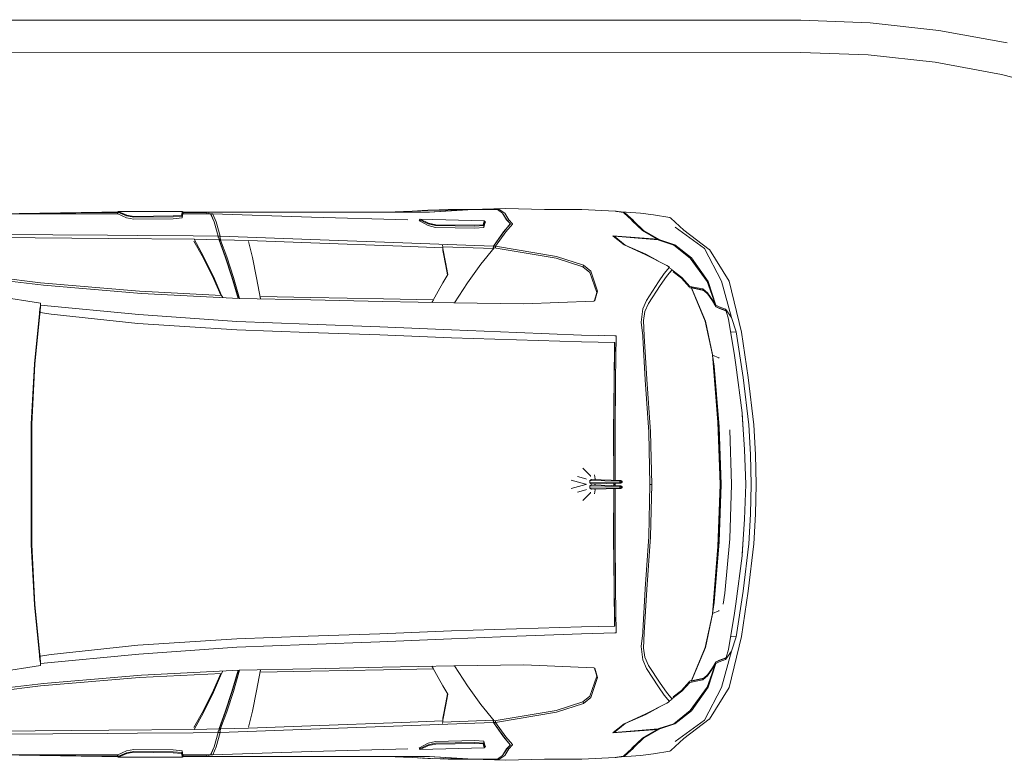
# Model space of a CAD drawing. Header units: millimetres. Extents: x 659 to 1031, y -73 to 11.
# Tile 14 of 141: x 723.69 to 729.82, y -65.7 to -61.09. Entities that reach past the tile are written whole.
import ezdxf

# ---------------------------------------------------------------- set-up
doc = ezdxf.new("R2010")
doc.units = ezdxf.units.MM
doc.header["$MEASUREMENT"] = 0
doc.layers.add('IFC-Elemento construtivo genérico-Contorno', color=253, linetype='Continuous', lineweight=5)
doc.layers.add('IFC-Laje-Contorno', color=134, linetype='Continuous', lineweight=5)

msp = doc.modelspace()

# ---------------------------------------------------------------- linework, layer by layer
at = {"layer": 'IFC-Elemento construtivo genérico-Contorno', "color": 8, "lineweight": 5}
for p, q in [((726.3576, -62.2758), (726.536, -62.2753)), ((726.4973, -62.2767), (726.7139, -62.2687)), ((726.4973, -62.2767), (726.6728, -62.2744)), ((726.4975, -62.2766), (726.673, -62.2743)), ((726.673, -62.2743), (726.7087, -62.299)), ((726.7139, -62.2687), (726.9558, -62.2756)), ((726.9558, -62.2756), (727.1892, -62.2755)), ((727.1892, -62.2755), (727.3953, -62.2866)), ((723.4784, -62.3026), (724.1917, -62.3029)), ((723.4991, -62.3026), (724.204, -62.2928)), ((723.4991, -62.3026), (724.2038, -62.2941)), ((724.1917, -62.3029), (724.3017, -62.3029)), ((724.2038, -62.2941), (724.3017, -62.294)), ((724.204, -62.2928), (724.3017, -62.2927)), ((724.3017, -62.2908), (724.3053, -62.2873)), ((724.3017, -62.2908), (724.3021, -62.2915)), ((724.3017, -62.3029), (724.3017, -62.2908)), ((724.3017, -62.3029), (724.3021, -62.3036)), ((724.3021, -62.2915), (724.3057, -62.288)), ((724.3021, -62.2915), (724.3563, -62.3152)), ((724.3021, -62.3036), (724.3021, -62.2915)), ((724.3021, -62.3036), (724.3563, -62.3272)), ((724.3053, -62.2873), (724.3057, -62.288)), ((724.3053, -62.2873), (724.7049, -62.2873)), ((724.3057, -62.288), (724.3586, -62.3105)), ((724.3563, -62.3152), (724.4022, -62.3237)), ((724.3563, -62.3272), (724.4022, -62.3358)), ((724.3586, -62.3105), (724.4032, -62.3188)), ((724.4022, -62.3237), (724.6463, -62.3208)), ((724.4022, -62.3358), (724.6463, -62.3329)), ((724.4032, -62.3188), (724.6462, -62.3161)), ((724.6462, -62.3161), (724.699, -62.3116)), ((724.6463, -62.3208), (724.7023, -62.3162)), ((724.6463, -62.3329), (724.7023, -62.3283)), ((724.699, -62.3116), (724.7044, -62.288)), ((724.699, -62.3116), (724.7023, -62.3162)), ((724.7023, -62.3162), (724.708, -62.2916)), ((724.7023, -62.3283), (724.708, -62.3036)), ((724.7023, -62.3283), (724.7023, -62.3162)), ((724.7044, -62.288), (724.7049, -62.2873)), ((724.7049, -62.2873), (724.7084, -62.2908)), ((724.708, -62.2916), (724.7084, -62.2908)), ((724.708, -62.3036), (724.7084, -62.3029)), ((724.7084, -62.3029), (724.7084, -62.2908)), ((724.7084, -62.2927), (724.7092, -62.2927)), ((724.7084, -62.2936), (724.7091, -62.2936)), ((724.7084, -62.3029), (724.8796, -62.3029)), ((724.7091, -62.2936), (724.8554, -62.2934)), ((724.7092, -62.2927), (724.8555, -62.2927)), ((724.8553, -62.2934), (724.8554, -62.2927)), ((724.8553, -62.2934), (724.8564, -62.3029)), ((724.8554, -62.2933), (724.8555, -62.2926)), ((724.8554, -62.2927), (724.8555, -62.2929)), ((724.8554, -62.2933), (724.8565, -62.3029)), ((724.8555, -62.2926), (724.8682, -62.2926)), ((724.868, -62.2933), (724.8682, -62.2926)), ((724.868, -62.2934), (725.4072, -62.2932)), ((724.868, -62.2933), (724.8692, -62.3029)), ((724.8681, -62.2928), (724.8683, -62.2934)), ((724.8682, -62.2926), (724.8682, -62.2927)), ((724.8682, -62.2927), (725.4055, -62.2927)), ((724.8796, -62.3029), (724.8797, -62.3028)), ((724.8796, -62.3029), (724.8802, -62.3037)), ((724.8797, -62.3028), (724.8925, -62.303)), ((724.8797, -62.3028), (724.8803, -62.3036)), ((724.8802, -62.3037), (724.902, -62.352)), ((724.8803, -62.3036), (724.9021, -62.3519)), ((724.8839, -62.3118), (724.8839, -62.3117)), ((724.8839, -62.3118), (724.8839, -62.3117)), ((724.8896, -62.3247), (724.8898, -62.3247)), ((724.8925, -62.303), (724.8933, -62.3038)), ((724.8926, -62.3031), (725.5075, -62.3236)), ((724.8933, -62.3038), (724.9151, -62.3522)), ((725.4055, -62.2927), (725.9492, -62.2927)), ((725.4072, -62.2932), (725.9525, -62.2931)), ((725.5075, -62.3236), (726.1071, -62.3397)), ((725.9492, -62.2927), (726.2346, -62.2924)), ((725.9525, -62.2931), (726.2414, -62.2926)), ((725.9746, -62.2927), (726.134, -62.2863)), ((726.1337, -62.2863), (726.1342, -62.2862)), ((726.134, -62.2863), (726.2307, -62.2809)), ((726.1342, -62.2862), (726.2465, -62.2792)), ((726.1342, -62.2862), (726.2309, -62.2808)), ((726.1789, -62.3394), (726.1826, -62.3359)), ((726.1793, -62.3401), (726.183, -62.3366)), ((726.1796, -62.2837), (726.1877, -62.2832)), ((726.1826, -62.3359), (726.183, -62.3366)), ((726.1826, -62.3359), (726.5821, -62.3468)), ((726.183, -62.3366), (726.2352, -62.3606)), ((726.1875, -62.2833), (726.1955, -62.2828)), ((726.2307, -62.2809), (726.4794, -62.2778)), ((726.2309, -62.2808), (726.4796, -62.2777)), ((726.232, -62.2926), (726.2346, -62.2924)), ((726.2346, -62.2924), (726.4794, -62.2778)), ((726.2414, -62.2926), (726.4794, -62.2778)), ((726.2463, -62.2793), (726.3576, -62.2758)), ((726.2463, -62.2793), (726.4973, -62.2767)), ((726.2465, -62.2792), (726.4975, -62.2766)), ((726.3264, -62.2797), (726.3273, -62.2796)), ((726.4794, -62.2778), (726.6636, -62.276)), ((726.4796, -62.2777), (726.6639, -62.2759)), ((726.6636, -62.276), (726.6942, -62.2987)), ((726.6639, -62.2759), (726.6945, -62.2986)), ((726.6942, -62.2987), (726.7209, -62.3393)), ((726.6945, -62.2986), (726.7212, -62.3392)), ((726.7087, -62.299), (726.7351, -62.34)), ((727.3953, -62.2866), (727.4458, -62.2949)), ((727.3953, -62.2866), (727.3969, -62.2867)), ((727.3956, -62.2864), (727.4462, -62.2948)), ((727.3956, -62.2864), (727.4031, -62.2869)), ((727.4031, -62.2869), (727.4535, -62.2953)), ((727.4045, -62.2872), (727.5533, -62.298)), ((727.4458, -62.2949), (727.4491, -62.2965)), ((727.4462, -62.2948), (727.4494, -62.2964)), ((727.4491, -62.2965), (727.4976, -62.3398)), ((727.4494, -62.2964), (727.4979, -62.3397)), ((727.4535, -62.2953), (727.4568, -62.297)), ((727.4568, -62.297), (727.5082, -62.3422)), ((727.5533, -62.298), (727.6333, -62.3089)), ((727.6333, -62.3089), (727.7356, -62.3262)), ((727.7356, -62.3262), (727.7412, -62.3289)), ((727.7412, -62.3289), (727.8232, -62.4035)), ((724.8964, -62.3397), (724.8966, -62.3397)), ((724.902, -62.352), (724.9267, -62.441)), ((724.9021, -62.3519), (724.9268, -62.4409)), ((724.9142, -62.3962), (724.9144, -62.3962)), ((724.9142, -62.3962), (724.9144, -62.3962)), ((724.9151, -62.3522), (724.9397, -62.4413)), ((726.176, -62.3439), (726.1787, -62.3457)), ((726.176, -62.3439), (726.1788, -62.344)), ((726.1787, -62.3457), (726.1789, -62.3394)), ((726.1789, -62.3394), (726.1793, -62.3401)), ((726.1791, -62.3477), (726.1793, -62.3401)), ((726.1793, -62.3401), (726.2328, -62.3652)), ((726.1795, -62.3471), (726.233, -62.3749)), ((726.2328, -62.3652), (726.2785, -62.375)), ((726.233, -62.3749), (726.2786, -62.3867)), ((726.2352, -62.3606), (726.2796, -62.3701)), ((726.2785, -62.375), (726.5226, -62.3787)), ((726.2786, -62.3867), (726.5228, -62.3916)), ((726.2796, -62.3701), (726.5225, -62.3739)), ((726.5225, -62.3739), (726.5755, -62.3709)), ((726.5226, -62.3787), (726.5787, -62.3756)), ((726.5228, -62.3916), (726.5788, -62.388)), ((726.5755, -62.3709), (726.5816, -62.3475)), ((726.5755, -62.3709), (726.5787, -62.3756)), ((726.5783, -62.3881), (726.5787, -62.3756)), ((726.5787, -62.3756), (726.5849, -62.3511)), ((726.5788, -62.388), (726.5851, -62.3612)), ((726.5816, -62.3475), (726.5821, -62.3468)), ((726.5821, -62.3468), (726.5855, -62.3504)), ((726.5849, -62.3511), (726.5855, -62.3504)), ((726.5851, -62.3612), (726.5857, -62.3601)), ((726.5852, -62.3611), (726.5855, -62.3504)), ((726.5853, -62.3581), (726.59, -62.3526)), ((726.5855, -62.3526), (726.59, -62.3526)), ((726.5857, -62.3601), (726.59, -62.3526)), ((726.7024, -62.4143), (726.7434, -62.366)), ((726.7026, -62.4142), (726.7437, -62.3659)), ((726.7158, -62.4151), (726.7565, -62.3668)), ((726.7209, -62.3393), (726.7442, -62.3646)), ((726.7212, -62.3392), (726.7444, -62.3645)), ((726.7351, -62.34), (726.7571, -62.3655)), ((726.7434, -62.366), (726.7442, -62.3646)), ((726.7437, -62.3659), (726.7444, -62.3645)), ((726.7565, -62.3668), (726.7571, -62.3655)), ((727.4976, -62.3398), (727.5017, -62.3455)), ((727.4979, -62.3397), (727.502, -62.3454)), ((727.5017, -62.3455), (727.5651, -62.407)), ((727.502, -62.3454), (727.5654, -62.4069)), ((727.5082, -62.3422), (727.5125, -62.348)), ((727.5125, -62.348), (727.5743, -62.4085)), ((727.768, -62.3859), (727.952, -62.5182)), ((723.5263, -62.4303), (724.2391, -62.4356)), ((723.5383, -62.4501), (724.2467, -62.4563)), ((724.2391, -62.4356), (724.4257, -62.4371)), ((724.2467, -62.4563), (724.7796, -62.4612)), ((724.4257, -62.4371), (724.7714, -62.4398)), ((724.7714, -62.4398), (724.9267, -62.441)), ((724.9267, -62.441), (724.9272, -62.4492)), ((724.9268, -62.4409), (724.9396, -62.4412)), ((724.9268, -62.4409), (724.9273, -62.4492)), ((724.9272, -62.4492), (724.9273, -62.4492)), ((724.9287, -62.4492), (724.9331, -62.4603)), ((724.9332, -62.4556), (724.9377, -62.4662)), ((724.9376, -62.4495), (724.942, -62.4605)), ((724.9395, -62.4412), (724.94, -62.4495)), ((724.9395, -62.4413), (725.5038, -62.4619)), ((724.9396, -62.4412), (724.9401, -62.4495)), ((726.6387, -62.5034), (726.7024, -62.4143)), ((726.6389, -62.5033), (726.7026, -62.4142)), ((726.6516, -62.5046), (726.7158, -62.4151)), ((727.3807, -62.4389), (727.3826, -62.4407)), ((727.3807, -62.4389), (727.6594, -62.4609)), ((727.3826, -62.4407), (727.4516, -62.4964)), ((727.3866, -62.4439), (727.3901, -62.4415)), ((727.3869, -62.4442), (727.3892, -62.4426)), ((727.3892, -62.4426), (727.3901, -62.4415)), ((727.3892, -62.4426), (727.4591, -62.498)), ((727.3901, -62.4415), (727.6623, -62.4639)), ((727.5651, -62.407), (727.6594, -62.4609)), ((727.5654, -62.4069), (727.6597, -62.4609)), ((727.5743, -62.4085), (727.6671, -62.4624)), ((727.8232, -62.4035), (727.9814, -62.5238)), ((724.7765, -62.4726), (724.8352, -62.5794)), ((724.777, -62.4612), (724.8352, -62.5671)), ((724.7796, -62.4612), (724.9332, -62.4649)), ((724.9331, -62.4603), (724.9332, -62.4649)), ((724.9332, -62.4666), (724.9332, -62.4649)), ((724.9332, -62.4649), (724.938, -62.4678)), ((724.9332, -62.4666), (724.9709, -62.57)), ((724.9377, -62.4662), (724.938, -62.4678)), ((724.938, -62.4678), (724.9381, -62.4738)), ((724.9381, -62.4738), (724.9754, -62.5763)), ((724.942, -62.4651), (724.942, -62.4605)), ((724.942, -62.4663), (724.942, -62.4651)), ((724.942, -62.4651), (725.1158, -62.4693)), ((724.942, -62.4663), (724.9799, -62.5702)), ((725.1158, -62.4693), (725.5037, -62.4835)), ((725.1161, -62.4751), (725.1394, -62.5753)), ((725.5037, -62.4835), (726.069, -62.5046)), ((725.5038, -62.4619), (726.0745, -62.4828)), ((726.069, -62.5046), (726.3241, -62.5143)), ((726.0745, -62.4828), (726.2428, -62.4889)), ((726.2428, -62.4889), (726.5233, -62.4992)), ((726.3216, -62.4977), (726.3241, -62.5097)), ((726.3235, -62.507), (726.6397, -62.5185)), ((726.3241, -62.5143), (726.3241, -62.5097)), ((726.3241, -62.5312), (726.3241, -62.5143)), ((726.3241, -62.5189), (726.3436, -62.6139)), ((726.5233, -62.4992), (726.6387, -62.5034)), ((726.56, -62.6163), (726.6432, -62.5142)), ((726.6377, -62.5185), (726.6387, -62.5034)), ((726.638, -62.5185), (726.6389, -62.5033)), ((726.6389, -62.5033), (726.6516, -62.5046)), ((726.6432, -62.5142), (727.029, -62.5776)), ((726.6505, -62.5154), (726.6513, -62.5047)), ((726.6508, -62.5154), (726.6516, -62.5046)), ((726.6513, -62.5047), (727.0305, -62.568)), ((726.6513, -62.5047), (727.0305, -62.568)), ((727.4516, -62.4964), (727.5868, -62.5574)), ((727.4574, -62.499), (727.4591, -62.498)), ((727.4591, -62.498), (727.5871, -62.5528)), ((727.6594, -62.4609), (727.6596, -62.4637)), ((727.6597, -62.4609), (727.6671, -62.4624)), ((727.6597, -62.4609), (727.6599, -62.4637)), ((727.6623, -62.4639), (727.6683, -62.4659)), ((727.6671, -62.4624), (727.6673, -62.4656)), ((727.6671, -62.4626), (727.7662, -62.4949)), ((727.6683, -62.4659), (727.7602, -62.4966)), ((727.7602, -62.4966), (727.8627, -62.5785)), ((727.7662, -62.4949), (727.8696, -62.5772)), ((727.952, -62.5182), (728.0564, -62.7206)), ((724.8352, -62.5671), (724.897, -62.6933)), ((724.8352, -62.5794), (724.897, -62.7056)), ((724.9709, -62.57), (725.0124, -62.6974)), ((724.9754, -62.5763), (725.0169, -62.7036)), ((724.9799, -62.5702), (725.0214, -62.6977)), ((725.1394, -62.5753), (725.1655, -62.7015)), ((726.3241, -62.5312), (726.3436, -62.6262)), ((727.029, -62.5776), (727.1944, -62.6315)), ((727.0305, -62.568), (727.1983, -62.623)), ((727.5868, -62.5574), (727.7138, -62.6219)), ((727.5871, -62.5528), (727.6664, -62.5978)), ((727.8627, -62.5785), (727.9671, -62.7234)), ((727.8696, -62.5772), (727.9745, -62.7235)), ((727.9814, -62.5238), (727.9824, -62.5247)), ((727.9824, -62.5247), (728.1042, -62.7206)), ((726.3436, -62.6139), (726.3554, -62.6801)), ((726.3436, -62.6262), (726.3537, -62.6829)), ((726.4768, -62.732), (726.56, -62.6163)), ((727.1944, -62.6315), (727.2391, -62.6671)), ((727.1962, -62.6328), (727.1983, -62.623)), ((727.1983, -62.623), (727.2441, -62.6599)), ((727.7014, -62.6742), (727.7333, -62.6353)), ((727.7138, -62.6219), (727.7174, -62.6241)), ((727.7174, -62.6241), (727.7333, -62.6353)), ((727.7314, -62.6377), (727.7498, -62.6497)), ((723.2334, -62.6763), (723.8416, -62.7469)), ((723.2821, -62.6651), (723.821, -62.7321)), ((724.897, -62.6933), (724.9482, -62.8097)), ((725.0124, -62.6974), (725.0512, -62.8291)), ((725.0169, -62.7036), (725.0539, -62.8292)), ((725.0214, -62.6977), (725.0602, -62.8295)), ((725.1655, -62.7015), (725.19, -62.8321)), ((726.3233, -62.7324), (726.3554, -62.6801)), ((727.2391, -62.6671), (727.2823, -62.7912)), ((727.2441, -62.6599), (727.2869, -62.7839)), ((727.6656, -62.7262), (727.7014, -62.6742)), ((727.6764, -62.7481), (727.7144, -62.6928)), ((727.7144, -62.6928), (727.7498, -62.6497)), ((727.7371, -62.6651), (727.747, -62.6545)), ((727.7454, -62.655), (727.746, -62.6555)), ((727.7488, -62.6509), (727.8106, -62.6979)), ((727.7562, -62.6632), (727.808, -62.7026)), ((727.808, -62.7026), (727.8579, -62.7594)), ((727.8106, -62.6979), (727.8598, -62.7538)), ((723.2176, -62.7646), (723.8214, -62.8591)), ((723.821, -62.7321), (724.4384, -62.7842)), ((723.8416, -62.7469), (724.4498, -62.7979)), ((724.897, -62.7056), (724.9427, -62.8095)), ((726.2564, -62.854), (726.3233, -62.7324)), ((726.3964, -62.8568), (726.4768, -62.732)), ((727.5902, -62.8408), (727.6656, -62.7262)), ((727.6031, -62.8595), (727.6764, -62.7481)), ((727.8579, -62.7594), (727.8598, -62.7538)), ((727.8598, -62.7538), (727.9411, -62.7698)), ((727.8603, -62.7628), (727.8706, -62.7629)), ((727.8687, -62.7617), (727.8699, -62.7629)), ((727.8687, -62.7617), (727.9383, -62.7764)), ((727.8706, -62.7629), (727.9455, -62.7787)), ((727.8706, -62.7629), (727.9569, -62.9707)), ((727.8706, -62.7629), (727.9383, -62.7764)), ((727.8706, -62.7646), (727.8714, -62.7648)), ((727.8706, -62.7646), (727.9561, -62.9707)), ((727.9671, -62.7234), (728.019, -62.8696)), ((727.9745, -62.7235), (728.0219, -62.8714)), ((728.0564, -62.7206), (728.1188, -62.9485)), ((728.1042, -62.7206), (728.182, -63.0396)), ((724.4384, -62.7842), (724.9486, -62.8097)), ((724.4498, -62.7979), (725.058, -62.8294)), ((724.9486, -62.8097), (724.9549, -62.8241)), ((725.1874, -62.8177), (725.5035, -62.8238)), ((725.1874, -62.8177), (725.1901, -62.8321)), ((725.1874, -62.8184), (725.1874, -62.8177)), ((725.5035, -62.8238), (725.956, -62.8319)), ((727.2683, -62.8428), (727.2823, -62.7912)), ((727.2684, -62.8428), (727.2869, -62.7839)), ((727.9383, -62.7764), (727.9455, -62.7787)), ((727.9411, -62.7698), (727.9436, -62.7708)), ((727.9436, -62.7708), (727.9695, -62.7942)), ((727.9455, -62.7787), (727.9479, -62.7797)), ((727.9479, -62.7797), (727.9729, -62.8032)), ((727.9695, -62.7942), (727.9991, -62.8347)), ((727.9729, -62.8032), (728.002, -62.8438)), ((723.8157, -62.9217), (723.821, -62.8703)), ((723.8162, -62.9162), (723.8205, -62.8822)), ((723.8192, -62.9173), (723.821, -62.87)), ((723.821, -62.8701), (723.8214, -62.8591)), ((723.821, -62.87), (724.4335, -62.9291)), ((723.821, -62.8701), (724.4335, -62.9292)), ((725.058, -62.8294), (725.5031, -62.8386)), ((725.5031, -62.8386), (725.9482, -62.8477)), ((725.9482, -62.8477), (726.3932, -62.8568)), ((725.956, -62.8319), (726.2654, -62.8369)), ((726.256, -62.854), (726.2654, -62.8369)), ((726.2654, -62.8376), (726.2654, -62.8369)), ((726.3932, -62.8568), (726.8276, -62.8633)), ((726.8276, -62.8633), (727.2638, -62.845)), ((727.2638, -62.845), (727.2684, -62.8428)), ((727.568, -62.893), (727.5902, -62.8408)), ((727.5814, -62.911), (727.6031, -62.8595)), ((727.9071, -62.8525), (727.9079, -62.8527)), ((727.921, -62.8842), (727.9214, -62.8872)), ((727.9991, -62.8347), (728.019, -62.8696)), ((728.002, -62.8438), (728.0221, -62.879)), ((728.0179, -62.8717), (728.019, -62.8696)), ((728.0191, -62.8737), (728.0219, -62.8714)), ((728.0219, -62.8714), (728.0432, -62.8818)), ((728.022, -62.8788), (728.0225, -62.879)), ((728.0221, -62.879), (728.0247, -62.881)), ((728.0225, -62.879), (728.0251, -62.8809)), ((728.0247, -62.881), (728.0455, -62.8912)), ((728.0251, -62.8809), (728.0459, -62.8911)), ((728.0334, -62.8853), (728.0459, -62.8911)), ((728.0369, -62.887), (728.0387, -62.8878)), ((728.0373, -62.8869), (728.0391, -62.8878)), ((728.0387, -62.8878), (728.0394, -62.8881)), ((728.0391, -62.8878), (728.077, -62.9025)), ((728.0432, -62.8818), (728.0817, -62.8965)), ((723.784, -63.2363), (723.8157, -62.9217)), ((723.7871, -63.2363), (723.8183, -62.9261)), ((723.8157, -62.9217), (723.8161, -62.9174)), ((723.8161, -62.9173), (723.8192, -62.9173)), ((723.8161, -62.9174), (723.8192, -62.9174)), ((723.8183, -62.9261), (723.8192, -62.9174)), ((723.8192, -62.9173), (723.8893, -62.9275)), ((723.8893, -62.9275), (724.4282, -62.9842)), ((723.8893, -62.9275), (724.4282, -62.9841)), ((724.4335, -62.9291), (725.0423, -62.9719)), ((724.4335, -62.9292), (725.0421, -62.972)), ((727.5569, -62.9764), (727.568, -62.893)), ((727.5724, -62.9667), (727.5814, -62.911)), ((728.0455, -62.8912), (728.0837, -62.9059)), ((728.0459, -62.8911), (728.0841, -62.9059)), ((728.077, -62.9025), (728.0841, -62.9059)), ((728.0775, -62.9033), (728.0778, -62.9036)), ((728.0782, -62.9036), (728.0786, -62.9039)), ((728.0817, -62.8965), (728.0848, -62.8988)), ((728.0837, -62.9059), (728.0864, -62.9082)), ((728.0841, -62.9059), (728.0867, -62.9082)), ((728.0848, -62.8988), (728.1188, -62.9485)), ((728.0864, -62.9082), (728.1001, -62.9583)), ((728.0867, -62.9082), (728.1005, -62.9582)), ((728.1188, -62.9485), (728.1489, -63.0371)), ((724.4282, -62.9841), (725.0423, -63.0244)), ((724.4282, -62.9842), (725.0421, -63.0245)), ((725.0421, -62.972), (725.4872, -62.9888)), ((725.0423, -62.9719), (725.4873, -62.9888)), ((725.4872, -62.9888), (725.9323, -63.0056)), ((725.4873, -62.9888), (725.9324, -63.0056)), ((725.9323, -63.0056), (726.3773, -63.025)), ((725.9324, -63.0056), (726.3775, -63.025)), ((727.5569, -62.9764), (727.5682, -63.0608)), ((727.5724, -62.9667), (727.5752, -63.062)), ((727.9561, -62.9707), (728.0004, -63.1799)), ((727.9569, -62.9707), (728.0009, -63.1787)), ((728.1001, -62.9583), (728.1375, -63.1849)), ((728.1005, -62.9582), (728.1012, -62.9647)), ((725.0421, -63.0245), (725.4872, -63.0403)), ((725.0423, -63.0244), (725.4873, -63.0403)), ((725.4872, -63.0403), (725.9323, -63.0562)), ((725.4873, -63.0403), (725.9324, -63.0562)), ((725.9323, -63.0562), (726.3773, -63.0734)), ((725.9324, -63.0562), (726.3775, -63.0733)), ((726.3775, -63.025), (726.7839, -63.0408)), ((726.7839, -63.0408), (727.187, -63.0565)), ((727.187, -63.0565), (727.3933, -63.0622)), ((727.3281, -63.0604), (727.3959, -63.0623)), ((727.3933, -63.0622), (727.4023, -63.0624)), ((727.3987, -63.3352), (727.4023, -63.0624)), ((727.5682, -63.0608), (727.5689, -63.0694)), ((727.5689, -63.0694), (727.5816, -63.336)), ((727.5752, -63.062), (727.5928, -63.332)), ((728.1136, -63.0398), (728.1489, -63.0371)), ((728.1489, -63.0371), (728.1916, -63.3203)), ((728.182, -63.0396), (728.2228, -63.3203)), ((726.3773, -63.0734), (726.7828, -63.0865)), ((726.3775, -63.0733), (726.7831, -63.0865)), ((726.7828, -63.0865), (727.1856, -63.0995)), ((726.7831, -63.0865), (727.1859, -63.0995)), ((727.1856, -63.0995), (727.3924, -63.1041)), ((727.1859, -63.0995), (727.3928, -63.1041)), ((727.3893, -63.3352), (727.3923, -63.1132)), ((727.3897, -63.3352), (727.3928, -63.1041)), ((727.3923, -63.1132), (727.3924, -63.1041)), ((728.0004, -63.1799), (728.035, -63.5986)), ((728.0005, -63.1812), (728.0006, -63.1812)), ((728.0006, -63.1811), (728.0015, -63.1815)), ((728.0006, -63.1812), (728.011, -63.2502)), ((728.0009, -63.1787), (728.0014, -63.1811)), ((728.0014, -63.1811), (728.0409, -63.1988)), ((728.0014, -63.1811), (728.0016, -63.1817)), ((728.0014, -63.1811), (728.0357, -63.5986)), ((728.0014, -63.1811), (728.0016, -63.1817)), ((728.1375, -63.1849), (728.1453, -63.2414)), ((723.7644, -63.6109), (723.784, -63.2363)), ((723.7676, -63.6109), (723.7871, -63.2363)), ((728.0053, -63.2396), (728.0062, -63.2396)), ((728.0053, -63.2397), (728.0062, -63.2397)), ((728.011, -63.2501), (728.042, -63.627)), ((728.011, -63.2502), (728.042, -63.6271)), ((728.0409, -63.1988), (728.0431, -63.2004)), ((728.1453, -63.2414), (728.1856, -63.5399)), ((727.3862, -63.6603), (727.3893, -63.3352)), ((727.3866, -63.6603), (727.3897, -63.3352)), ((727.3953, -63.6603), (727.3983, -63.3352)), ((727.3956, -63.6603), (727.3987, -63.3352)), ((727.5816, -63.336), (727.6047, -63.6607)), ((727.5928, -63.332), (727.616, -63.6591)), ((728.1916, -63.3203), (728.2264, -63.6145)), ((728.2228, -63.3203), (728.2576, -63.6145)), ((728.1856, -63.5399), (728.192, -63.6446)), ((728.1858, -63.5506), (728.2, -63.768)), ((723.764, -63.9854), (723.7644, -63.6109)), ((723.7672, -63.9854), (723.7676, -63.6109)), ((728.035, -63.5986), (728.0488, -63.9854)), ((728.0357, -63.5986), (728.0496, -63.9854)), ((728.2264, -63.6145), (728.2368, -63.8)), ((728.2576, -63.6145), (728.268, -63.8)), ((727.3862, -63.6603), (727.3867, -63.9594)), ((727.3866, -63.6603), (727.387, -63.9594)), ((727.3953, -63.6603), (727.3957, -63.9596)), ((727.3956, -63.6603), (727.3961, -63.9596)), ((727.6047, -63.6607), (727.6124, -63.9854)), ((727.616, -63.6591), (727.6238, -63.9854)), ((728.0365, -63.6409), (728.0371, -63.647)), ((728.0365, -63.6411), (728.0371, -63.6471)), ((728.0371, -63.647), (728.0492, -63.9854)), ((728.042, -63.6271), (728.0542, -63.9855)), ((728.1082, -63.647), (728.1204, -63.9854)), ((728.2, -63.768), (728.2087, -63.9854)), ((728.2368, -63.8), (728.2419, -63.9854)), ((728.268, -63.8), (728.2731, -63.9854)), ((727.1951, -63.8849), (727.242, -63.933)), ((727.2678, -63.9269), (727.2714, -63.9508)), ((723.764, -63.9854), (723.7644, -64.36)), ((723.7672, -63.9854), (723.7676, -64.36)), ((727.1223, -63.9601), (727.2128, -63.9842)), ((727.1223, -64.0109), (727.2128, -63.9867)), ((727.1617, -63.9374), (727.2128, -63.951)), ((727.2128, -63.951), (727.2173, -63.953)), ((727.2128, -63.9842), (727.2173, -63.9862)), ((727.2128, -63.9867), (727.2173, -63.9848)), ((727.2383, -63.9625), (727.2488, -63.9561)), ((727.2383, -63.9625), (727.4252, -63.9647)), ((727.2383, -63.9753), (727.2383, -63.9625)), ((727.2383, -63.9753), (727.4252, -63.973)), ((727.2383, -63.9753), (727.2488, -63.9817)), ((727.2383, -63.9957), (727.2488, -63.9893)), ((727.242, -63.933), (727.2435, -63.937)), ((727.2488, -63.9561), (727.4321, -63.9605)), ((727.2488, -63.9817), (727.4321, -63.9772)), ((727.2488, -63.9893), (727.4321, -63.9937)), ((727.2697, -63.953), (727.2714, -63.9508)), ((727.2697, -63.9862), (727.2714, -63.984)), ((727.2697, -63.9848), (727.2714, -63.987)), ((727.2714, -63.9566), (727.2714, -63.9508)), ((727.2714, -63.987), (727.2714, -63.9811)), ((727.2714, -63.9898), (727.2714, -63.984)), ((727.3867, -63.9783), (727.3867, -63.9854)), ((727.3867, -63.9926), (727.3867, -63.9854)), ((727.3871, -63.9783), (727.3871, -63.9855)), ((727.3871, -63.9926), (727.3871, -63.9855)), ((727.3871, -63.9855), (727.3961, -63.9855)), ((727.3958, -63.9781), (727.3958, -63.9854)), ((727.3958, -63.9929), (727.3958, -63.9854)), ((727.3961, -63.9781), (727.3961, -63.9855)), ((727.3961, -63.9929), (727.3961, -63.9855)), ((727.4252, -63.9647), (727.4321, -63.9605)), ((727.4252, -63.973), (727.4252, -63.9647)), ((727.4252, -63.9647), (727.4373, -63.9689)), ((727.4252, -63.973), (727.4373, -63.9689)), ((727.4252, -63.973), (727.4321, -63.9772)), ((727.4321, -63.9605), (727.4373, -63.9689)), ((727.4321, -63.9605), (727.4389, -63.9647)), ((727.4321, -63.9772), (727.4373, -63.9689)), ((727.4321, -63.9772), (727.4389, -63.973)), ((727.4373, -63.9689), (727.4389, -63.9647)), ((727.4373, -63.9689), (727.4389, -63.973)), ((727.4389, -63.973), (727.4389, -63.9647)), ((727.6047, -64.3102), (727.6124, -63.9854)), ((727.6124, -63.9854), (727.6238, -63.9854)), ((727.6124, -63.9855), (727.6238, -63.9855)), ((727.616, -64.3119), (727.6238, -63.9855)), ((727.6207, -63.9855), (727.6207, -63.9854)), ((728.035, -64.3723), (728.0488, -63.9854)), ((728.0357, -64.3723), (728.0496, -63.9854)), ((728.0371, -64.3238), (728.0492, -63.9854)), ((728.042, -64.3438), (728.0542, -63.9854)), ((728.042, -64.344), (728.0542, -63.9855)), ((728.1082, -64.324), (728.1204, -63.9855)), ((728.2, -64.2028), (728.2087, -63.9854)), ((728.2368, -64.1709), (728.2419, -63.9854)), ((728.268, -64.1709), (728.2731, -63.9854)), ((727.1617, -64.0336), (727.2128, -64.02)), ((727.1951, -64.0861), (727.242, -64.038)), ((727.2128, -64.02), (727.2173, -64.018)), ((727.2383, -64.0085), (727.2383, -63.9957)), ((727.2383, -63.9957), (727.4252, -63.9979)), ((727.2383, -64.0085), (727.4252, -64.0063)), ((727.2383, -64.0085), (727.2488, -64.0149)), ((727.242, -64.038), (727.2435, -64.0339)), ((727.2488, -64.0149), (727.4321, -64.0104)), ((727.2678, -64.0441), (727.2714, -64.0202)), ((727.2697, -64.018), (727.2714, -64.0202)), ((727.2714, -64.0202), (727.2714, -64.0143)), ((727.3862, -64.3105), (727.3867, -64.0115)), ((727.3866, -64.3106), (727.387, -64.0115)), ((727.3953, -64.3105), (727.3957, -64.0113)), ((727.3956, -64.3106), (727.3961, -64.0113)), ((727.4252, -63.9979), (727.4321, -63.9937)), ((727.4252, -64.0063), (727.4252, -63.9979)), ((727.4252, -63.9979), (727.4373, -64.0021)), ((727.4252, -64.0063), (727.4373, -64.0021)), ((727.4252, -64.0063), (727.4321, -64.0104)), ((727.4321, -63.9937), (727.4373, -64.0021)), ((727.4321, -63.9937), (727.4389, -63.9979)), ((727.4321, -64.0104), (727.4373, -64.0021)), ((727.4321, -64.0104), (727.4389, -64.0063)), ((727.4373, -64.0021), (727.4389, -63.9979)), ((727.4373, -64.0021), (727.4389, -64.0063)), ((727.4389, -64.0063), (727.4389, -63.9979)), ((728.2264, -64.3564), (728.2368, -64.1709)), ((728.2576, -64.3564), (728.268, -64.1709)), ((728.1858, -64.4202), (728.2, -64.2028)), ((727.3862, -64.3105), (727.3893, -64.6356)), ((727.3866, -64.3106), (727.3897, -64.6357)), ((727.3953, -64.3105), (727.3983, -64.6356)), ((727.3956, -64.3106), (727.3987, -64.6357)), ((727.5816, -64.6349), (727.6047, -64.3102)), ((727.5928, -64.639), (727.616, -64.3119)), ((728.011, -64.7207), (728.042, -64.3438)), ((728.0365, -64.3299), (728.0371, -64.3238)), ((728.0365, -64.3301), (728.0371, -64.324)), ((728.0773, -64.6624), (728.1082, -64.324)), ((728.1856, -64.4309), (728.192, -64.3262)), ((728.1916, -64.6506), (728.2264, -64.3564)), ((728.2228, -64.6506), (728.2576, -64.3564)), ((723.7644, -64.36), (723.784, -64.7345)), ((723.7676, -64.36), (723.7871, -64.7345)), ((728.0004, -64.7909), (728.035, -64.3723)), ((728.0014, -64.7897), (728.0357, -64.3723)), ((728.1453, -64.7294), (728.1856, -64.4309)), ((727.3893, -64.6356), (727.3923, -64.8576)), ((727.3897, -64.6357), (727.3928, -64.8669)), ((727.3987, -64.6357), (727.4023, -64.9086)), ((727.5689, -64.9014), (727.5816, -64.6349)), ((727.5752, -64.909), (727.5928, -64.639)), ((728.0668, -64.7313), (728.0773, -64.6624)), ((728.1489, -64.9337), (728.1916, -64.6506)), ((728.182, -64.9312), (728.2228, -64.6506)), ((728.0006, -64.7897), (728.011, -64.7207)), ((723.784, -64.7345), (723.8157, -65.0491)), ((723.7871, -64.7345), (723.8183, -65.0447)), ((728.0014, -64.7897), (728.0409, -64.772)), ((728.0053, -64.7312), (728.0062, -64.7312)), ((728.0053, -64.7313), (728.0062, -64.7313)), ((728.0409, -64.772), (728.0431, -64.7704)), ((728.1001, -65.0126), (728.1375, -64.7859)), ((728.1375, -64.7859), (728.1453, -64.7294)), ((727.9561, -65.0002), (728.0004, -64.7909)), ((727.9569, -65.0002), (728.0009, -64.7921)), ((728.0006, -64.7898), (728.0015, -64.7895)), ((728.0009, -64.7921), (728.0014, -64.7897)), ((728.0014, -64.7897), (728.0016, -64.7893)), ((728.0014, -64.7897), (728.0016, -64.7893)), ((725.9323, -64.9146), (726.3773, -64.8975)), ((725.9324, -64.9148), (726.3775, -64.8976)), ((726.3773, -64.8975), (726.7828, -64.8843)), ((726.3775, -64.8976), (726.7831, -64.8845)), ((726.7828, -64.8843), (727.1856, -64.8713)), ((726.7831, -64.8845), (727.1859, -64.8715)), ((727.1856, -64.8713), (727.3924, -64.8667)), ((727.1859, -64.8715), (727.3928, -64.8669)), ((727.187, -64.9145), (727.3933, -64.9088)), ((727.3923, -64.8576), (727.3924, -64.8667)), ((727.3933, -64.9088), (727.4023, -64.9086)), ((727.5682, -64.91), (727.5689, -64.9014)), ((724.4282, -64.9867), (725.0421, -64.9464)), ((724.4282, -64.9869), (725.0423, -64.9465)), ((725.0421, -64.9464), (725.4872, -64.9305)), ((725.0423, -64.9465), (725.4873, -64.9306)), ((725.4872, -64.9305), (725.9323, -64.9146)), ((725.4872, -64.982), (725.9323, -64.9652)), ((725.4873, -64.9306), (725.9324, -64.9148)), ((725.4873, -64.9822), (725.9324, -64.9654)), ((725.9324, -64.9654), (726.3775, -64.946)), ((726.3775, -64.946), (726.7839, -64.9301)), ((726.7839, -64.9301), (727.187, -64.9145)), ((727.5569, -64.9945), (727.5682, -64.91)), ((727.5724, -65.0043), (727.5752, -64.909)), ((728.1042, -65.2502), (728.182, -64.9312)), ((728.1136, -64.931), (728.1489, -64.9337)), ((728.1188, -65.0223), (728.1489, -64.9337)), ((723.8893, -65.0433), (724.4282, -64.9867)), ((723.8893, -65.0435), (724.4282, -64.9869)), ((724.4335, -65.0416), (725.0421, -64.9989)), ((724.4335, -65.0418), (725.0423, -64.9991)), ((725.0421, -64.9989), (725.4872, -64.982)), ((725.0423, -64.9991), (725.4873, -64.9822)), ((727.5569, -64.9945), (727.568, -65.0779)), ((727.5724, -65.0043), (727.5814, -65.0599)), ((727.8706, -65.208), (727.9569, -65.0002)), ((727.8706, -65.2062), (727.9561, -65.0002)), ((728.0564, -65.2502), (728.1188, -65.0223)), ((728.0848, -65.072), (728.1188, -65.0223)), ((728.0864, -65.0626), (728.1001, -65.0126)), ((728.0867, -65.0628), (728.1005, -65.0127)), ((728.1005, -65.0127), (728.1012, -65.0059)), ((723.8157, -65.0491), (723.821, -65.1005)), ((723.8161, -65.0535), (723.8192, -65.0535)), ((723.8161, -65.0536), (723.8192, -65.0536)), ((723.8163, -65.0553), (723.8205, -65.0887)), ((723.8183, -65.0447), (723.8192, -65.0535)), ((723.8192, -65.0535), (723.8893, -65.0433)), ((723.8192, -65.0536), (723.8893, -65.0435)), ((723.8192, -65.0536), (723.821, -65.1009)), ((723.821, -65.1008), (724.4335, -65.0416)), ((723.821, -65.1009), (724.4335, -65.0418)), ((727.568, -65.0779), (727.5902, -65.13)), ((727.5814, -65.0599), (727.6031, -65.1115)), ((727.921, -65.0866), (727.9214, -65.0836)), ((728.002, -65.127), (728.0221, -65.0918)), ((728.0219, -65.0994), (728.0432, -65.0891)), ((728.0219, -65.0922), (728.0225, -65.092)), ((728.0221, -65.0918), (728.0247, -65.0899)), ((728.0225, -65.092), (728.0251, -65.09)), ((728.0247, -65.0899), (728.0455, -65.0796)), ((728.0251, -65.09), (728.0459, -65.0798)), ((728.0268, -65.0888), (728.0459, -65.0798)), ((728.0369, -65.0839), (728.0387, -65.083)), ((728.0373, -65.084), (728.0391, -65.0832)), ((728.0387, -65.083), (728.0408, -65.0822)), ((728.0391, -65.0832), (728.077, -65.0685)), ((728.0432, -65.0891), (728.0817, -65.0744)), ((728.0455, -65.0796), (728.0837, -65.0649)), ((728.0459, -65.0798), (728.0841, -65.0651)), ((728.077, -65.0685), (728.0841, -65.0651)), ((728.0773, -65.0678), (728.0778, -65.0672)), ((728.0782, -65.0674), (728.0789, -65.0668)), ((728.0817, -65.0744), (728.0848, -65.072)), ((728.0837, -65.0649), (728.0864, -65.0626)), ((728.0841, -65.0651), (728.0867, -65.0628)), ((723.2176, -65.2063), (723.8214, -65.1117)), ((723.821, -65.1009), (723.8214, -65.1117)), ((724.4498, -65.173), (725.058, -65.1414)), ((724.9486, -65.1612), (724.9549, -65.1468)), ((725.0124, -65.2736), (725.0512, -65.1418)), ((725.0169, -65.2673), (725.0539, -65.1416)), ((725.0214, -65.2733), (725.0602, -65.1414)), ((725.058, -65.1414), (725.5031, -65.1323)), ((725.1655, -65.2694), (725.1901, -65.1387)), ((725.1874, -65.1533), (725.1902, -65.1387)), ((725.1874, -65.1533), (725.5035, -65.1471)), ((725.1874, -65.1533), (725.1874, -65.1526)), ((725.5031, -65.1323), (725.9482, -65.1231)), ((725.5035, -65.1471), (725.956, -65.139)), ((725.9482, -65.1231), (726.3932, -65.1141)), ((725.956, -65.139), (726.2654, -65.1341)), ((726.256, -65.1169), (726.2654, -65.1341)), ((726.2564, -65.1168), (726.3233, -65.2385)), ((726.2654, -65.1341), (726.2654, -65.1333)), ((726.3932, -65.1141), (726.8276, -65.1076)), ((726.3964, -65.114), (726.4768, -65.2388)), ((726.8276, -65.1076), (727.2638, -65.1259)), ((727.2638, -65.1259), (727.2684, -65.1281)), ((727.2683, -65.1281), (727.2823, -65.1797)), ((727.2684, -65.1281), (727.2869, -65.1869)), ((727.2684, -65.1281), (727.2869, -65.1869)), ((727.5902, -65.13), (727.6656, -65.2447)), ((727.6031, -65.1115), (727.6764, -65.2228)), ((727.907, -65.1185), (727.9078, -65.1183)), ((727.9671, -65.2475), (728.019, -65.1013)), ((727.9695, -65.1767), (727.9991, -65.1362)), ((727.9729, -65.1677), (728.002, -65.127)), ((727.9745, -65.2473), (728.0219, -65.0994)), ((727.9991, -65.1362), (728.019, -65.1013)), ((728.0179, -65.0992), (728.019, -65.1013)), ((728.0191, -65.0972), (728.0219, -65.0994)), ((723.821, -65.2388), (724.4384, -65.1868)), ((723.8416, -65.2239), (724.4498, -65.173)), ((724.4384, -65.1868), (724.9486, -65.1612)), ((724.897, -65.2777), (724.9482, -65.1612)), ((724.897, -65.2653), (724.9426, -65.1615)), ((727.2391, -65.3038), (727.2823, -65.1797)), ((727.2441, -65.311), (727.2869, -65.1869)), ((727.2441, -65.311), (727.2869, -65.1869)), ((727.808, -65.2684), (727.8579, -65.2115)), ((727.8579, -65.2115), (727.8598, -65.2171)), ((727.8598, -65.2171), (727.9411, -65.2012)), ((727.8604, -65.208), (727.8706, -65.208)), ((727.8685, -65.2093), (727.9383, -65.1945)), ((727.8685, -65.2093), (727.8699, -65.208)), ((727.8706, -65.208), (727.9455, -65.1921)), ((727.8706, -65.208), (727.9383, -65.1944)), ((727.8706, -65.2062), (727.8714, -65.2061)), ((727.9383, -65.1944), (727.9455, -65.1921)), ((727.9383, -65.1945), (727.9392, -65.1941)), ((727.9411, -65.2012), (727.9436, -65.2001)), ((727.9436, -65.2001), (727.9695, -65.1767)), ((727.9455, -65.1921), (727.9479, -65.1911)), ((727.9479, -65.1911), (727.9729, -65.1677)), ((723.2334, -65.2946), (723.8416, -65.2239)), ((723.2821, -65.3058), (723.821, -65.2388)), ((724.8352, -65.3914), (724.897, -65.2653)), ((724.9709, -65.401), (725.0124, -65.2736)), ((724.9754, -65.3947), (725.0169, -65.2673)), ((724.9799, -65.4007), (725.0214, -65.2733)), ((725.1394, -65.3956), (725.1655, -65.2694)), ((726.3233, -65.2385), (726.3554, -65.2909)), ((726.4768, -65.2388), (726.56, -65.3545)), ((727.6656, -65.2447), (727.7014, -65.2966)), ((727.6764, -65.2228), (727.7144, -65.2781)), ((727.7488, -65.3201), (727.8106, -65.273)), ((727.7562, -65.3078), (727.808, -65.2684)), ((727.8106, -65.273), (727.8598, -65.2171)), ((727.8627, -65.3924), (727.9671, -65.2475)), ((727.8696, -65.3936), (727.9745, -65.2473)), ((727.952, -65.4527), (728.0564, -65.2502)), ((727.9824, -65.4461), (728.1042, -65.2502)), ((724.8352, -65.4039), (724.897, -65.2777)), ((726.3436, -65.3446), (726.3537, -65.288)), ((726.3436, -65.3571), (726.3554, -65.2909)), ((727.1944, -65.3394), (727.2391, -65.3038)), ((727.1983, -65.3478), (727.2441, -65.311)), ((727.7014, -65.2966), (727.7333, -65.3356)), ((727.7144, -65.2781), (727.7498, -65.3213)), ((727.7174, -65.3468), (727.7333, -65.3356)), ((727.7315, -65.3333), (727.7498, -65.3213)), ((727.7362, -65.3048), (727.7471, -65.3164)), ((727.7454, -65.316), (727.7461, -65.3154)), ((724.7765, -65.4982), (724.8352, -65.3914)), ((724.9381, -65.4972), (724.9754, -65.3947)), ((725.1161, -65.4957), (725.1394, -65.3956)), ((726.3241, -65.4396), (726.3436, -65.3446)), ((726.3241, -65.4521), (726.3436, -65.3571)), ((726.56, -65.3545), (726.6432, -65.4567)), ((726.6432, -65.4567), (727.029, -65.3933)), ((727.029, -65.3933), (727.1944, -65.3394)), ((727.0305, -65.4029), (727.1983, -65.3478)), ((727.1962, -65.338), (727.1983, -65.3478)), ((727.5868, -65.4135), (727.7138, -65.3489)), ((727.5871, -65.4181), (727.6685, -65.372)), ((727.7138, -65.3489), (727.7174, -65.3468)), ((727.7602, -65.4743), (727.8627, -65.3924)), ((727.7662, -65.4759), (727.8696, -65.3936)), ((724.777, -65.5098), (724.8352, -65.4039)), ((724.9332, -65.5043), (724.9709, -65.401)), ((724.942, -65.5047), (724.9799, -65.4007)), ((726.069, -65.4664), (726.3241, -65.4567)), ((726.3235, -65.464), (726.6398, -65.4524)), ((726.3241, -65.4567), (726.3241, -65.4396)), ((726.3241, -65.4612), (726.3241, -65.4567)), ((726.6377, -65.4525), (726.6387, -65.4674)), ((726.638, -65.4525), (726.6389, -65.4676)), ((726.6505, -65.4555), (726.6513, -65.4662)), ((726.6508, -65.4554), (726.6516, -65.4661)), ((726.6513, -65.4662), (727.0305, -65.4029)), ((726.6513, -65.4662), (727.0305, -65.4029)), ((727.4516, -65.4744), (727.5868, -65.4135)), ((727.4591, -65.473), (727.5871, -65.4181)), ((727.768, -65.585), (727.952, -65.4527)), ((727.8232, -65.5674), (727.9814, -65.447)), ((727.9814, -65.447), (727.9824, -65.4461)), ((723.5383, -65.5209), (724.2467, -65.5146)), ((724.2467, -65.5146), (724.7796, -65.5097)), ((724.7796, -65.5097), (724.9332, -65.5061)), ((724.9287, -65.5217), (724.9331, -65.5106)), ((724.9331, -65.5106), (724.9332, -65.5061)), ((724.9332, -65.5061), (724.938, -65.5031)), ((724.9332, -65.5061), (724.9332, -65.5043)), ((724.9332, -65.5154), (724.9377, -65.5048)), ((724.9376, -65.5215), (724.942, -65.5104)), ((724.9377, -65.5048), (724.938, -65.5031)), ((724.938, -65.5031), (724.9381, -65.4971)), ((724.9395, -65.5295), (725.5038, -65.5089)), ((724.942, -65.5059), (725.1158, -65.5017)), ((724.942, -65.5059), (724.942, -65.5047)), ((724.942, -65.5059), (724.942, -65.5104)), ((725.1158, -65.5017), (725.5037, -65.4874)), ((725.5037, -65.4874), (726.069, -65.4664)), ((725.5038, -65.5089), (726.0745, -65.4881)), ((726.0745, -65.4881), (726.2428, -65.4819)), ((726.2428, -65.4819), (726.5233, -65.4717)), ((726.3216, -65.4733), (726.3241, -65.4612)), ((726.5233, -65.4717), (726.6387, -65.4674)), ((726.6387, -65.4674), (726.7024, -65.5565)), ((726.6389, -65.4677), (726.6516, -65.4664)), ((726.6389, -65.4676), (726.7026, -65.5567)), ((726.6516, -65.4661), (726.6516, -65.4664)), ((726.6516, -65.4664), (726.7158, -65.5559)), ((727.3807, -65.532), (727.6594, -65.5099)), ((727.3826, -65.5301), (727.4516, -65.4744)), ((727.3892, -65.5284), (727.4591, -65.473)), ((727.3901, -65.5295), (727.6623, -65.507)), ((727.4573, -65.4719), (727.4591, -65.473)), ((727.5651, -65.5639), (727.6594, -65.5099)), ((727.5654, -65.5641), (727.6597, -65.5101)), ((727.5743, -65.5625), (727.6671, -65.5086)), ((727.6594, -65.5099), (727.6596, -65.5073)), ((727.6597, -65.5101), (727.6599, -65.5072)), ((727.6597, -65.5101), (727.6671, -65.5086)), ((727.6623, -65.507), (727.6683, -65.5051)), ((727.6671, -65.5082), (727.7662, -65.4759)), ((727.6671, -65.5086), (727.6673, -65.5054)), ((727.6683, -65.5051), (727.7602, -65.4743)), ((723.5263, -65.5405), (724.2391, -65.5352)), ((724.2391, -65.5352), (724.4257, -65.5337)), ((724.4257, -65.5337), (724.7714, -65.531)), ((724.7714, -65.531), (724.9267, -65.5298)), ((724.902, -65.6188), (724.9267, -65.5298)), ((724.9021, -65.6191), (724.9268, -65.5301)), ((724.9142, -65.5746), (724.9144, -65.5746)), ((724.9151, -65.6188), (724.9396, -65.5298)), ((724.9267, -65.5298), (724.9272, -65.5218)), ((724.9268, -65.5301), (724.9273, -65.5218)), ((724.9268, -65.5301), (724.9396, -65.5298)), ((724.9272, -65.5218), (724.9273, -65.5218)), ((724.9395, -65.5295), (724.94, -65.5215)), ((724.9396, -65.5298), (724.9401, -65.5215)), ((726.2786, -65.5842), (726.5228, -65.5792)), ((726.5228, -65.5792), (726.5788, -65.5828)), ((726.7024, -65.5565), (726.7434, -65.6049)), ((726.7026, -65.5567), (726.7437, -65.6051)), ((726.7158, -65.5559), (726.7565, -65.6041)), ((727.3807, -65.532), (727.3826, -65.5301)), ((727.3865, -65.527), (727.3901, -65.5295)), ((727.3868, -65.5268), (727.3892, -65.5284)), ((727.3892, -65.5284), (727.3901, -65.5295)), ((727.5017, -65.6253), (727.5651, -65.5639)), ((727.502, -65.6256), (727.5654, -65.5641)), ((727.5125, -65.623), (727.5743, -65.5625)), ((727.7412, -65.6419), (727.8232, -65.5674)), ((724.3021, -65.6672), (724.3563, -65.6436)), ((724.3563, -65.6436), (724.4022, -65.635)), ((724.4022, -65.635), (724.6463, -65.6379)), ((724.6463, -65.6379), (724.7023, -65.6425)), ((724.7023, -65.6546), (724.7023, -65.6425)), ((724.7023, -65.6425), (724.708, -65.6672)), ((724.8802, -65.6672), (724.902, -65.6188)), ((724.8803, -65.6674), (724.9021, -65.6191)), ((724.8933, -65.6672), (724.9151, -65.6188)), ((724.8964, -65.6311), (724.8966, -65.6311)), ((725.5075, -65.6473), (726.1071, -65.6312)), ((726.176, -65.6269), (726.1787, -65.6251)), ((726.176, -65.6269), (726.1788, -65.6268)), ((726.1787, -65.6251), (726.1789, -65.6315)), ((726.1789, -65.6315), (726.1793, -65.6308)), ((726.1789, -65.6315), (726.1826, -65.6349)), ((726.1791, -65.6231), (726.1793, -65.6308)), ((726.1793, -65.6308), (726.2328, -65.6056)), ((726.1793, -65.6308), (726.183, -65.6342)), ((726.1795, -65.6237), (726.233, -65.596)), ((726.1826, -65.6349), (726.5821, -65.6241)), ((726.1826, -65.6349), (726.183, -65.6342)), ((726.183, -65.6342), (726.2352, -65.6102)), ((726.2328, -65.6056), (726.2785, -65.5958)), ((726.233, -65.596), (726.2786, -65.5842)), ((726.2352, -65.6102), (726.2796, -65.6007)), ((726.2785, -65.5958), (726.5226, -65.5922)), ((726.2796, -65.6007), (726.5225, -65.5969)), ((726.5225, -65.5969), (726.5755, -65.5999)), ((726.5226, -65.5922), (726.5787, -65.5952)), ((726.5755, -65.5999), (726.5787, -65.5952)), ((726.5755, -65.5999), (726.5816, -65.6234)), ((726.5783, -65.5828), (726.5787, -65.5952)), ((726.5787, -65.5952), (726.5849, -65.6197)), ((726.5788, -65.5828), (726.5851, -65.6097)), ((726.5816, -65.6234), (726.5821, -65.6241)), ((726.5821, -65.6241), (726.5855, -65.6204)), ((726.5849, -65.6197), (726.5855, -65.6204)), ((726.5851, -65.6097), (726.5857, -65.6108)), ((726.5852, -65.6098), (726.5855, -65.6204)), ((726.5853, -65.6127), (726.59, -65.6183)), ((726.5855, -65.6183), (726.59, -65.6183)), ((726.5857, -65.6108), (726.59, -65.6183)), ((726.6942, -65.6721), (726.7209, -65.6316)), ((726.6945, -65.6724), (726.7212, -65.6318)), ((726.7087, -65.672), (726.7351, -65.631)), ((726.7209, -65.6316), (726.7442, -65.6062)), ((726.7212, -65.6318), (726.7444, -65.6064)), ((726.7351, -65.631), (726.7571, -65.6055)), ((726.7434, -65.6049), (726.7442, -65.6062)), ((726.7437, -65.6051), (726.7444, -65.6064)), ((726.7565, -65.6041), (726.7571, -65.6055)), ((727.4491, -65.6743), (727.4976, -65.631)), ((727.4494, -65.6745), (727.4979, -65.6313)), ((727.4568, -65.674), (727.5082, -65.6288)), ((727.4976, -65.631), (727.5017, -65.6253)), ((727.4979, -65.6313), (727.502, -65.6256)), ((727.5082, -65.6288), (727.5125, -65.623)), ((727.7356, -65.6446), (727.7412, -65.6419)), ((723.4784, -65.6683), (724.1917, -65.668)), ((723.4991, -65.6683), (724.2038, -65.6768)), ((723.4991, -65.6683), (724.204, -65.6781)), ((724.1917, -65.668), (724.3017, -65.668)), ((724.2038, -65.6768), (724.3017, -65.6768)), ((724.204, -65.6781), (724.3017, -65.6781)), ((724.3017, -65.668), (724.3021, -65.6672)), ((724.3017, -65.68), (724.3017, -65.668)), ((724.3017, -65.68), (724.3021, -65.6793)), ((724.3017, -65.68), (724.3053, -65.6836)), ((724.3021, -65.6793), (724.3563, -65.6557)), ((724.3021, -65.6793), (724.3021, -65.6672)), ((724.3021, -65.6793), (724.3057, -65.6829)), ((724.3053, -65.6836), (724.3057, -65.6829)), ((724.3053, -65.6836), (724.7049, -65.6836)), ((724.3057, -65.6829), (724.3586, -65.6603)), ((724.3563, -65.6557), (724.4022, -65.6471)), ((724.3586, -65.6603), (724.4032, -65.652)), ((724.4022, -65.6471), (724.6463, -65.6501)), ((724.4032, -65.652), (724.6462, -65.6548)), ((724.6462, -65.6548), (724.699, -65.6593)), ((724.6463, -65.6501), (724.7023, -65.6546)), ((724.699, -65.6593), (724.7023, -65.6546)), ((724.699, -65.6593), (724.7044, -65.6828)), ((724.7023, -65.6546), (724.708, -65.6793)), ((724.7044, -65.6828), (724.7049, -65.6836)), ((724.7049, -65.6836), (724.7084, -65.68)), ((724.708, -65.6672), (724.7084, -65.6679)), ((724.708, -65.6793), (724.7084, -65.68)), ((724.7084, -65.6679), (724.8796, -65.6679)), ((724.7084, -65.68), (724.7084, -65.6679)), ((724.7084, -65.6773), (724.7091, -65.6773)), ((724.7084, -65.6781), (724.7092, -65.6781)), ((724.7091, -65.6773), (724.8554, -65.6774)), ((724.7092, -65.6781), (724.8555, -65.6781)), ((724.8553, -65.6774), (724.8564, -65.6679)), ((724.8553, -65.6774), (724.8554, -65.6781)), ((724.8554, -65.6776), (724.8565, -65.6679)), ((724.8554, -65.6776), (724.8555, -65.6783)), ((724.8554, -65.6781), (724.8554, -65.678)), ((724.8555, -65.6783), (724.8682, -65.6783)), ((724.868, -65.6776), (724.8692, -65.6679)), ((724.868, -65.6776), (724.8682, -65.6783)), ((724.8681, -65.6774), (725.4072, -65.6776)), ((724.8681, -65.678), (724.8683, -65.6774)), ((724.8681, -65.6781), (725.4055, -65.6781)), ((724.8682, -65.6783), (724.8682, -65.6781)), ((724.8794, -65.6679), (724.8797, -65.6681)), ((724.8796, -65.6679), (724.8802, -65.6672)), ((724.8797, -65.6681), (724.8803, -65.6674)), ((724.8797, -65.6681), (724.8925, -65.6679)), ((724.8838, -65.6591), (724.8839, -65.6593)), ((724.8839, -65.659), (724.884, -65.6591)), ((724.8896, -65.6462), (724.8898, -65.6462)), ((724.8925, -65.6679), (724.8933, -65.6672)), ((724.8928, -65.6677), (725.5075, -65.6473)), ((725.4055, -65.6781), (725.9492, -65.6781)), ((725.4072, -65.6776), (725.9525, -65.6777)), ((725.9492, -65.6781), (726.2346, -65.6784)), ((725.9525, -65.6777), (726.2414, -65.6782)), ((725.9746, -65.6782), (726.134, -65.6845)), ((726.1332, -65.6845), (726.1342, -65.6848)), ((726.134, -65.6845), (726.2307, -65.69)), ((726.1342, -65.6848), (726.2465, -65.6918)), ((726.1342, -65.6848), (726.2309, -65.6902)), ((726.1693, -65.6865), (726.1877, -65.6878)), ((726.1875, -65.6875), (726.2057, -65.6888)), ((726.2307, -65.69), (726.4794, -65.693)), ((726.2309, -65.6902), (726.4796, -65.6933)), ((726.232, -65.6782), (726.2346, -65.6784)), ((726.2346, -65.6784), (726.4794, -65.693)), ((726.2414, -65.6782), (726.4794, -65.693)), ((726.2463, -65.6915), (726.4973, -65.6942)), ((726.2465, -65.6918), (726.4975, -65.6944)), ((726.2573, -65.6919), (726.3576, -65.695)), ((726.3264, -65.6911), (726.3284, -65.6914)), ((726.3576, -65.695), (726.536, -65.6956)), ((726.4794, -65.693), (726.6636, -65.6948)), ((726.4796, -65.6933), (726.6639, -65.6951)), ((726.4973, -65.6942), (726.6728, -65.6964)), ((726.4975, -65.6944), (726.673, -65.6966)), ((726.5068, -65.6945), (726.7139, -65.7022)), ((726.6636, -65.6948), (726.6942, -65.6721)), ((726.6639, -65.6951), (726.6945, -65.6724)), ((726.673, -65.6966), (726.7087, -65.672)), ((726.7139, -65.7022), (726.9558, -65.6953)), ((726.9558, -65.6953), (727.1892, -65.6954)), ((727.1892, -65.6954), (727.3953, -65.6843)), ((727.3953, -65.6843), (727.4458, -65.6759)), ((727.3953, -65.6843), (727.3981, -65.6841)), ((727.3956, -65.6845), (727.4462, -65.6761)), ((727.3956, -65.6845), (727.4031, -65.684)), ((727.4031, -65.684), (727.4535, -65.6756)), ((727.4058, -65.6836), (727.5533, -65.6728)), ((727.4458, -65.6759), (727.4491, -65.6743)), ((727.4462, -65.6761), (727.4494, -65.6745)), ((727.4535, -65.6756), (727.4568, -65.674)), ((727.5533, -65.6728), (727.6333, -65.662)), ((727.6333, -65.662), (727.7356, -65.6446))]:
    msp.add_line(p, q, dxfattribs=at)
at = {"layer": 'IFC-Laje-Contorno', "color": 8, "lineweight": 5}
for p, q in [((710.5498, -61.0949), (728.5498, -61.0986)), ((710.5498, -61.0986), (728.5498, -61.0986)), ((728.5498, -61.0986), (728.5514, -61.0986)), ((728.5498, -61.0986), (728.9808, -61.1145)), ((728.9808, -61.1145), (729.4095, -61.1612)), ((729.4095, -61.1612), (729.8338, -61.2386)), ((710.5498, -61.2949), (728.5498, -61.2986)), ((728.5498, -61.2986), (728.9688, -61.3139)), ((728.9688, -61.3139), (729.3857, -61.3594)), ((728.9688, -61.3139), (729.3857, -61.3594)), ((729.3857, -61.3594), (729.7982, -61.4349)), ((729.3857, -61.3594), (729.7982, -61.4349)), ((729.7982, -61.4349), (730.2042, -61.5399))]:
    msp.add_line(p, q, dxfattribs=at)

doc.saveas('drawing.dxf')
